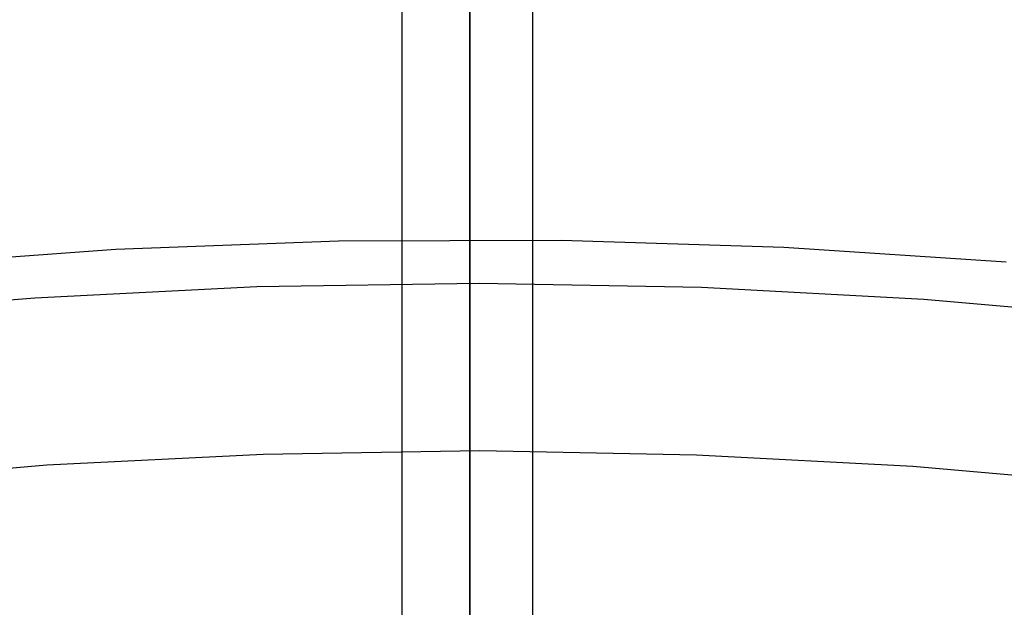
# Model space of a CAD drawing. Header units: millimetres. Extents: x 6038 to 7358, y -8545 to -7225.
# Tile 180 of 256: x 6694.05 to 6703.39, y -7826.65 to -7821.08. Entities that reach past the tile are written whole.
import ezdxf

# ---------------------------------------------------------------- set-up
doc = ezdxf.new("R2010")
doc.units = ezdxf.units.MM
doc.layers.add('color', color=7, linetype='Continuous')

msp = doc.modelspace()

# ---------------------------------------------------------------- linework, layer by layer
at = {"color": 7, "true_color": 0xffffff}
for p, q in [((6698.3164, -7834.4619, 103.0637), (6698.3164, -7813.4551, 89.0308)), ((6698.3164, -7834.4619, 103.0637), (6698.3164, -7813.4551, 89.0308)), ((6698.3164, -7832.5753, 88.1), (6698.3164, -7813.7271, 88.1)), ((6698.3164, -7832.5753, 88.1), (6698.3164, -7813.7271, 88.1)), ((6697.6735, -7819.8453, 68.6897), (6697.6735, -7828.5495, 68.6897)), ((6698.9107, -7819.8453, 63.3307), (6698.9107, -7828.5495, 63.3307)), ((6698.3164, -7821.2793, 221.5054), (6698.3164, -7820.943, 222.6085)), ((6698.3164, -7821.2793, 221.5054), (6698.3164, -7820.943, 222.6085)), ((6698.3164, -7821.1492, 226.1679), (6698.3164, -7820.9757, 227.2696)), ((6698.3164, -7821.1492, 226.1679), (6698.3164, -7820.9757, 227.2696)), ((6698.3164, -7821.3608, 225.073), (6698.3164, -7821.1492, 226.1679)), ((6698.3164, -7821.3608, 225.073), (6698.3164, -7821.1492, 226.1679)), ((6698.3164, -7821.6538, 220.4146), (6698.3164, -7821.2793, 221.5054)), ((6698.3164, -7821.6538, 220.4146), (6698.3164, -7821.2793, 221.5054)), ((6698.3164, -7821.6103, 223.9861), (6698.3164, -7821.3608, 225.073)), ((6698.3164, -7821.6103, 223.9861), (6698.3164, -7821.3608, 225.073)), ((6698.3164, -7821.8974, 222.9085), (6698.3164, -7821.6103, 223.9861)), ((6698.3164, -7821.8974, 222.9085), (6698.3164, -7821.6103, 223.9861)), ((6698.3164, -7822.0661, 219.3375), (6698.3164, -7821.6538, 220.4146)), ((6698.3164, -7822.0661, 219.3375), (6698.3164, -7821.6538, 220.4146)), ((6698.3164, -7822.2216, 221.8415), (6698.3164, -7821.8974, 222.9085)), ((6698.3164, -7822.2216, 221.8415), (6698.3164, -7821.8974, 222.9085)), ((6698.3164, -7822.5155, 218.2755), (6698.3164, -7822.0661, 219.3375)), ((6698.3164, -7822.5155, 218.2755), (6698.3164, -7822.0661, 219.3375)), ((6698.3164, -7822.5828, 220.7863), (6698.3164, -7822.2216, 221.8415)), ((6698.3164, -7822.5828, 220.7863), (6698.3164, -7822.2216, 221.8415)), ((6698.3164, -7823.0017, 217.2297), (6698.3164, -7822.5155, 218.2755)), ((6698.3164, -7823.0017, 217.2297), (6698.3164, -7822.5155, 218.2755)), ((6698.3164, -7822.9803, 219.7444), (6698.3164, -7822.5828, 220.7863)), ((6698.3164, -7822.9803, 219.7444), (6698.3164, -7822.5828, 220.7863)), ((6698.3164, -7823.4137, 218.7169), (6698.3164, -7822.9803, 219.7444)), ((6698.3164, -7823.4137, 218.7169), (6698.3164, -7822.9803, 219.7444)), ((6698.3164, -7823.524, 216.2015), (6698.3164, -7823.0017, 217.2297)), ((6698.3164, -7823.524, 216.2015), (6698.3164, -7823.0017, 217.2297)), ((6698.3164, -7823.8826, 217.705), (6698.3164, -7823.4137, 218.7169)), ((6698.3164, -7823.8826, 217.705), (6698.3164, -7823.4137, 218.7169)), ((6698.3164, -7824.0817, 215.1921), (6698.3164, -7823.524, 216.2015)), ((6698.3164, -7824.0817, 215.1921), (6698.3164, -7823.524, 216.2015)), ((6698.3164, -7824.3862, 216.7101), (6698.3164, -7823.8826, 217.705)), ((6698.3164, -7824.3862, 216.7101), (6698.3164, -7823.8826, 217.705)), ((6698.3164, -7824.6742, 214.2027), (6698.3164, -7824.0817, 215.1921)), ((6698.3164, -7824.6742, 214.2027), (6698.3164, -7824.0817, 215.1921)), ((6698.3164, -7824.9241, 215.7332), (6698.3164, -7824.3862, 216.7101)), ((6698.3164, -7824.9241, 215.7332), (6698.3164, -7824.3862, 216.7101)), ((6698.3164, -7825.3009, 213.2345), (6698.3164, -7824.6742, 214.2027)), ((6698.3164, -7825.3009, 213.2345), (6698.3164, -7824.6742, 214.2027)), ((6698.3164, -7825.4956, 214.7755), (6698.3164, -7824.9241, 215.7332)), ((6698.3164, -7825.4956, 214.7755), (6698.3164, -7824.9241, 215.7332)), ((6698.3164, -7825.9608, 212.2887), (6698.3164, -7825.3009, 213.2345)), ((6698.3164, -7825.9608, 212.2887), (6698.3164, -7825.3009, 213.2345)), ((6698.3164, -7826.1, 213.8383), (6698.3164, -7825.4956, 214.7755)), ((6698.3164, -7826.1, 213.8383), (6698.3164, -7825.4956, 214.7755)), ((6698.3164, -7826.6532, 211.3665), (6698.3164, -7825.9608, 212.2887)), ((6698.3164, -7826.6532, 211.3665), (6698.3164, -7825.9608, 212.2887)), ((6698.3164, -7826.7365, 212.9226), (6698.3164, -7826.1, 213.8383)), ((6698.3164, -7826.7365, 212.9226), (6698.3164, -7826.1, 213.8383))]:
    msp.add_line(p, q, dxfattribs=at)
at = {"layer": 'color'}
msp.add_line((6698.3164, -7811.6665, 43.5), (6698.3164, -7957.6665, 43.5), dxfattribs=at)
at = {"layer": 'color', "color": 254, "true_color": 0xcad1ee}
for p, q in [((6697.0722, -7823.1791, 30.3), (6694.9613, -7823.2581, 30.3)), ((6697.0722, -7823.1791, 30.3), (6694.9613, -7823.2581, 30.3)), ((6697.0722, -7823.1791, 28.2), (6694.9613, -7823.2581, 28.2)), ((6697.0722, -7823.1791, 29.25), (6694.9613, -7823.2581, 29.25)), ((6697.0722, -7823.1791, 28.2), (6694.9613, -7823.2581, 28.2)), ((6699.1846, -7823.1727, 30.3), (6697.0722, -7823.1791, 30.3)), ((6699.1846, -7823.1727, 30.3), (6697.0722, -7823.1791, 30.3)), ((6699.1846, -7823.1727, 28.2), (6697.0722, -7823.1791, 28.2)), ((6699.1846, -7823.1727, 29.25), (6697.0722, -7823.1791, 29.25)), ((6699.1846, -7823.1727, 28.2), (6697.0722, -7823.1791, 28.2)), ((6701.296, -7823.2388, 30.3), (6699.1846, -7823.1727, 30.3)), ((6701.296, -7823.2388, 30.3), (6699.1846, -7823.1727, 30.3)), ((6701.296, -7823.2388, 28.2), (6699.1846, -7823.1727, 28.2)), ((6701.296, -7823.2388, 29.25), (6699.1846, -7823.1727, 29.25)), ((6701.296, -7823.2388, 28.2), (6699.1846, -7823.1727, 28.2)), ((6694.9613, -7823.2581, 30.3), (6692.8543, -7823.4096, 30.3)), ((6694.9613, -7823.2581, 30.3), (6692.8543, -7823.4096, 30.3)), ((6694.9613, -7823.2581, 28.2), (6692.8543, -7823.4096, 28.2)), ((6694.9613, -7823.2581, 29.25), (6692.8543, -7823.4096, 29.25)), ((6694.9613, -7823.2581, 28.2), (6692.8543, -7823.4096, 28.2)), ((6703.4038, -7823.3773, 30.3), (6701.296, -7823.2388, 30.3)), ((6703.4038, -7823.3773, 30.3), (6701.296, -7823.2388, 30.3)), ((6703.4038, -7823.3773, 28.2), (6701.296, -7823.2388, 28.2)), ((6703.4038, -7823.3773, 29.25), (6701.296, -7823.2388, 29.25)), ((6703.4038, -7823.3773, 28.2), (6701.296, -7823.2388, 28.2)), ((6694.1919, -7823.7144, 26.2), (6696.2982, -7823.6083, 26.2)), ((6694.1919, -7823.7144, 26.2), (6696.2982, -7823.6083, 26.2)), ((6696.2982, -7823.6083, 26.2), (6698.4069, -7823.5751, 26.2)), ((6696.2982, -7823.6083, 26.2), (6698.4069, -7823.5751, 26.2)), ((6698.4069, -7823.5751, 26.2), (6700.5154, -7823.6146, 26.2)), ((6698.4069, -7823.5751, 26.2), (6700.5154, -7823.6146, 26.2)), ((6700.5154, -7823.6146, 26.2), (6702.6214, -7823.7269, 26.2)), ((6700.5154, -7823.6146, 26.2), (6702.6214, -7823.7269, 26.2)), ((6692.0905, -7823.8931, 26.2), (6694.1919, -7823.7144, 26.2)), ((6692.0905, -7823.8931, 26.2), (6694.1919, -7823.7144, 26.2)), ((6702.6214, -7823.7269, 26.2), (6704.7222, -7823.9118, 26.2)), ((6702.6214, -7823.7269, 26.2), (6704.7222, -7823.9118, 26.2)), ((6694.3074, -7825.2982, 26.2), (6696.3588, -7825.195, 26.2)), ((6694.3074, -7825.2982, 28.2), (6696.3588, -7825.195, 28.2)), ((6694.3074, -7825.2982, 26.2), (6696.3588, -7825.195, 26.2)), ((6694.3074, -7825.2982, 27.2), (6696.3588, -7825.195, 27.2)), ((6694.3074, -7825.2982, 28.2), (6696.3588, -7825.195, 28.2)), ((6696.3588, -7825.195, 26.2), (6698.4126, -7825.1626, 26.2)), ((6696.3588, -7825.195, 28.2), (6698.4126, -7825.1626, 28.2)), ((6696.3588, -7825.195, 26.2), (6698.4126, -7825.1626, 26.2)), ((6696.3588, -7825.195, 27.2), (6698.4126, -7825.1626, 27.2)), ((6696.3588, -7825.195, 28.2), (6698.4126, -7825.1626, 28.2)), ((6698.4126, -7825.1626, 26.2), (6700.4663, -7825.2011, 26.2)), ((6698.4126, -7825.1626, 28.2), (6700.4663, -7825.2011, 28.2)), ((6698.4126, -7825.1626, 26.2), (6700.4663, -7825.2011, 26.2)), ((6698.4126, -7825.1626, 27.2), (6700.4663, -7825.2011, 27.2)), ((6698.4126, -7825.1626, 28.2), (6700.4663, -7825.2011, 28.2)), ((6700.4663, -7825.2011, 26.2), (6702.5174, -7825.3104, 26.2)), ((6700.4663, -7825.2011, 28.2), (6702.5174, -7825.3104, 28.2)), ((6700.4663, -7825.2011, 26.2), (6702.5174, -7825.3104, 26.2)), ((6700.4663, -7825.2011, 27.2), (6702.5174, -7825.3104, 27.2)), ((6700.4663, -7825.2011, 28.2), (6702.5174, -7825.3104, 28.2)), ((6692.2608, -7825.4723, 26.2), (6694.3074, -7825.2982, 26.2)), ((6692.2608, -7825.4723, 28.2), (6694.3074, -7825.2982, 28.2)), ((6692.2608, -7825.4723, 26.2), (6694.3074, -7825.2982, 26.2)), ((6692.2608, -7825.4723, 27.2), (6694.3074, -7825.2982, 27.2)), ((6692.2608, -7825.4723, 28.2), (6694.3074, -7825.2982, 28.2)), ((6702.5174, -7825.3104, 26.2), (6704.5635, -7825.4905, 26.2)), ((6702.5174, -7825.3104, 28.2), (6704.5635, -7825.4905, 28.2)), ((6702.5174, -7825.3104, 26.2), (6704.5635, -7825.4905, 26.2)), ((6702.5174, -7825.3104, 27.2), (6704.5635, -7825.4905, 27.2)), ((6702.5174, -7825.3104, 28.2), (6704.5635, -7825.4905, 28.2))]:
    msp.add_line(p, q, dxfattribs=at)

doc.saveas('drawing.dxf')
